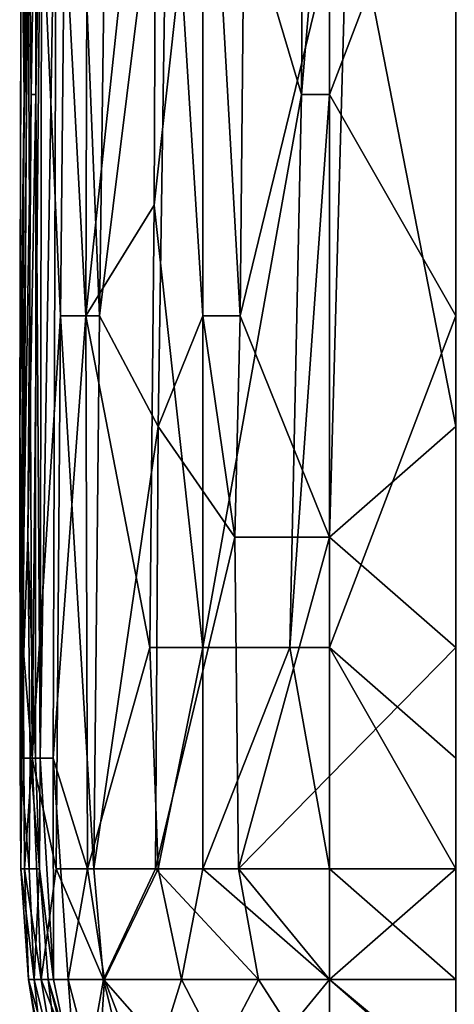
# Model space of a CAD drawing. Extents: x -1.1 to 1.1, y -0.36 to 0.36.
# Tile 6 of 256: x -1.0164 to -1.001, y -0.3206 to -0.2858. Entities that reach past the tile are written whole.
import ezdxf

# ---------------------------------------------------------------- set-up
doc = ezdxf.new("R2010")
doc.units = 0

msp = doc.modelspace()

# ---------------------------------------------------------------- linework, layer by layer
for points in [[(-1.016233, -0.253307, 0.342581), (-1.016364, -0.300182, 0.342581), (-1.016071, -0.280651, 0.346487)], [(-1.016307, -0.280651, 0.338675), (-1.016364, -0.300182, 0.342581), (-1.016233, -0.253307, 0.342581)], [(-1.016203, -0.288463, 0.319144), (-1.016243, -0.268932, 0.326956), (-1.01608, -0.265026, 0.307425)], [(-1.01608, -0.265026, 0.307425), (-1.016042, -0.280651, 0.303519), (-1.016203, -0.288463, 0.319144)], [(-1.016203, -0.288463, 0.319144), (-1.016307, -0.280651, 0.338675), (-1.016243, -0.268932, 0.326956)], [(-1.015634, -0.280651, 0.350394), (-1.014922, -0.296276, 0.3543), (-1.014647, -0.268932, 0.3543)], [(-1.014647, -0.268932, 0.3543), (-1.014922, -0.296276, 0.3543), (-1.013539, -0.296276, 0.358206)], [(-1.013222, -0.272838, 0.358206), (-1.014647, -0.268932, 0.3543), (-1.013539, -0.296276, 0.358206)], [(-1.01403, -0.296276, 0.276175), (-1.01506, -0.276745, 0.280081), (-1.013953, -0.272838, 0.276175)], [(-1.013953, -0.272838, 0.276175), (-1.011527, -0.272838, 0.272269), (-1.01403, -0.296276, 0.276175)], [(-1.011611, -0.29237, 0.272269), (-1.01403, -0.296276, 0.276175), (-1.011527, -0.272838, 0.272269)], [(-1.013539, -0.296276, 0.358206), (-1.011122, -0.276745, 0.362112), (-1.013222, -0.272838, 0.358206)], [(-1.009887, -0.276745, 0.270671), (-1.011611, -0.29237, 0.272269), (-1.011527, -0.272838, 0.272269)], [(-1.009887, -0.296276, 0.364307), (-1.009887, -0.272838, 0.363951), (-1.011122, -0.276745, 0.362112)], [(-1.008345, -0.272838, 0.366019), (-1.009887, -0.272838, 0.363951), (-1.008576, -0.296276, 0.366019)], [(-1.009887, -0.296276, 0.364307), (-1.008576, -0.296276, 0.366019), (-1.009887, -0.272838, 0.363951)], [(-1.004764, -0.280651, 0.369925), (-1.008345, -0.272838, 0.366019), (-1.008576, -0.296276, 0.366019)], [(-1.015771, -0.276745, 0.287894), (-1.015953, -0.288463, 0.295706), (-1.016042, -0.280651, 0.303519)], [(-1.015797, -0.288463, 0.287894), (-1.015953, -0.288463, 0.295706), (-1.015771, -0.276745, 0.287894)], [(-1.015771, -0.276745, 0.287894), (-1.015584, -0.276745, 0.283987), (-1.015797, -0.288463, 0.287894)], [(-1.015584, -0.276745, 0.283987), (-1.015635, -0.311901, 0.283987), (-1.015797, -0.288463, 0.287894)], [(-1.015584, -0.276745, 0.283987), (-1.01506, -0.276745, 0.280081), (-1.015635, -0.311901, 0.283987)], [(-1.015176, -0.311901, 0.280081), (-1.015635, -0.311901, 0.283987), (-1.01506, -0.276745, 0.280081)], [(-1.015176, -0.311901, 0.280081), (-1.01506, -0.276745, 0.280081), (-1.01403, -0.296276, 0.276175)], [(-1.011122, -0.276745, 0.362112), (-1.013539, -0.296276, 0.358206), (-1.011472, -0.300182, 0.362112)], [(-1.011611, -0.29237, 0.272269), (-1.009887, -0.276745, 0.270671), (-1.009887, -0.307995, 0.2704)], [(-1.009887, -0.296276, 0.364307), (-1.011122, -0.276745, 0.362112), (-1.011472, -0.300182, 0.362112)], [(-1.009887, -0.276745, 0.270671), (-1.006332, -0.276745, 0.268362), (-1.006409, -0.288463, 0.268362)], [(-1.006409, -0.288463, 0.268362), (-1.009887, -0.307995, 0.2704), (-1.009887, -0.276745, 0.270671)], [(-1.005416, -0.276745, 0.2679), (-1.005416, -0.288463, 0.267861), (-1.006409, -0.288463, 0.268362)], [(-1.006332, -0.276745, 0.268362), (-1.005416, -0.276745, 0.2679), (-1.006409, -0.288463, 0.268362)], [(-1.005416, -0.288463, 0.267861), (-1.005416, -0.276745, 0.2679), (-1.000946, -0.276745, 0.266525)], [(-1.000946, -0.276745, 0.266525), (-1.000946, -0.296276, 0.266348), (-1.005416, -0.288463, 0.267861)], [(-1.016071, -0.280651, 0.346487), (-1.016364, -0.300182, 0.342581), (-1.016237, -0.307995, 0.346487)], [(-1.016307, -0.280651, 0.338675), (-1.016203, -0.288463, 0.319144), (-1.016364, -0.300182, 0.342581)], [(-1.016042, -0.280651, 0.303519), (-1.015953, -0.288463, 0.295706), (-1.016342, -0.311901, 0.330862)], [(-1.016203, -0.288463, 0.319144), (-1.016042, -0.280651, 0.303519), (-1.016342, -0.311901, 0.330862)], [(-1.016237, -0.307995, 0.346487), (-1.015921, -0.311901, 0.350394), (-1.016071, -0.280651, 0.346487)], [(-1.015634, -0.280651, 0.350394), (-1.016071, -0.280651, 0.346487), (-1.015921, -0.311901, 0.350394)], [(-1.015634, -0.280651, 0.350394), (-1.015921, -0.311901, 0.350394), (-1.014922, -0.296276, 0.3543)], [(-1.005416, -0.304088, 0.369491), (-1.004764, -0.280651, 0.369925), (-1.008576, -0.296276, 0.366019)], [(-1.005416, -0.304088, 0.369491), (-1.000946, -0.300182, 0.373034), (-1.004764, -0.280651, 0.369925)], [(-1.000946, -0.280651, 0.373101), (-1.004764, -0.280651, 0.369925), (-1.000946, -0.300182, 0.373034)], [(-1.016342, -0.311901, 0.330862), (-1.016364, -0.300182, 0.342581), (-1.016203, -0.288463, 0.319144)], [(-1.016077, -0.304088, 0.303519), (-1.016342, -0.311901, 0.330862), (-1.015953, -0.288463, 0.295706)], [(-1.015953, -0.288463, 0.295706), (-1.015797, -0.288463, 0.287894), (-1.016077, -0.304088, 0.303519)], [(-1.015804, -0.311901, 0.287894), (-1.016077, -0.304088, 0.303519), (-1.015797, -0.288463, 0.287894)], [(-1.015797, -0.288463, 0.287894), (-1.015635, -0.311901, 0.283987), (-1.015804, -0.311901, 0.287894)], [(-1.006409, -0.288463, 0.268362), (-1.006814, -0.307995, 0.268362), (-1.009887, -0.307995, 0.2704)], [(-1.005416, -0.288463, 0.267861), (-1.005416, -0.307995, 0.267647), (-1.006814, -0.307995, 0.268362)], [(-1.006814, -0.307995, 0.268362), (-1.006409, -0.288463, 0.268362), (-1.005416, -0.288463, 0.267861)], [(-1.000946, -0.296276, 0.266348), (-1.005416, -0.307995, 0.267647), (-1.005416, -0.288463, 0.267861)], [(-1.01403, -0.296276, 0.276175), (-1.011611, -0.29237, 0.272269), (-1.011761, -0.307995, 0.272269)], [(-1.011611, -0.29237, 0.272269), (-1.009887, -0.307995, 0.2704), (-1.011761, -0.307995, 0.272269)], [(-1.014922, -0.296276, 0.3543), (-1.015921, -0.311901, 0.350394), (-1.015073, -0.315807, 0.3543)], [(-1.013971, -0.315807, 0.276175), (-1.015176, -0.311901, 0.280081), (-1.01403, -0.296276, 0.276175)], [(-1.014922, -0.296276, 0.3543), (-1.015073, -0.315807, 0.3543), (-1.013747, -0.315807, 0.358206)], [(-1.013539, -0.296276, 0.358206), (-1.014922, -0.296276, 0.3543), (-1.013747, -0.315807, 0.358206)], [(-1.01403, -0.296276, 0.276175), (-1.011761, -0.307995, 0.272269), (-1.013971, -0.315807, 0.276175)], [(-1.013747, -0.315807, 0.358206), (-1.011472, -0.300182, 0.362112), (-1.013539, -0.296276, 0.358206)], [(-1.011472, -0.300182, 0.362112), (-1.008757, -0.304088, 0.366019), (-1.009887, -0.296276, 0.364307)], [(-1.008576, -0.296276, 0.366019), (-1.009887, -0.296276, 0.364307), (-1.008757, -0.304088, 0.366019)], [(-1.008576, -0.296276, 0.366019), (-1.008757, -0.304088, 0.366019), (-1.005416, -0.304088, 0.369491)], [(-1.000946, -0.296276, 0.266348), (-1.000946, -0.311901, 0.266176), (-1.005416, -0.307995, 0.267647)], [(-1.016318, -0.315807, 0.338675), (-1.016237, -0.307995, 0.346487), (-1.016364, -0.300182, 0.342581)], [(-1.016342, -0.311901, 0.330862), (-1.016318, -0.315807, 0.338675), (-1.016364, -0.300182, 0.342581)], [(-1.011472, -0.300182, 0.362112), (-1.013747, -0.315807, 0.358206), (-1.01156, -0.315807, 0.362112)], [(-1.008757, -0.304088, 0.366019), (-1.011472, -0.300182, 0.362112), (-1.01156, -0.315807, 0.362112)], [(-1.000946, -0.307995, 0.372949), (-1.000946, -0.300182, 0.373034), (-1.005416, -0.304088, 0.369491)], [(-1.016077, -0.304088, 0.303519), (-1.015995, -0.311901, 0.299612), (-1.016342, -0.311901, 0.330862)], [(-1.016077, -0.304088, 0.303519), (-1.015804, -0.311901, 0.287894), (-1.015995, -0.311901, 0.299612)], [(-1.008757, -0.304088, 0.366019), (-1.01156, -0.315807, 0.362112), (-1.008631, -0.315807, 0.366019)], [(-1.008631, -0.315807, 0.366019), (-1.005416, -0.304088, 0.369491), (-1.008757, -0.304088, 0.366019)], [(-1.000946, -0.307995, 0.372949), (-1.005416, -0.304088, 0.369491), (-1.008631, -0.315807, 0.366019)], [(-1.016237, -0.307995, 0.346487), (-1.016318, -0.315807, 0.338675), (-1.016191, -0.315807, 0.346487)], [(-1.016237, -0.307995, 0.346487), (-1.016191, -0.315807, 0.346487), (-1.015921, -0.311901, 0.350394)], [(-1.011475, -0.315807, 0.272269), (-1.013971, -0.315807, 0.276175), (-1.011761, -0.307995, 0.272269)], [(-1.011475, -0.315807, 0.272269), (-1.011761, -0.307995, 0.272269), (-1.009887, -0.307995, 0.2704)], [(-1.009887, -0.307995, 0.2704), (-1.009887, -0.315807, 0.270744), (-1.011475, -0.315807, 0.272269)], [(-1.009887, -0.315807, 0.270744), (-1.009887, -0.307995, 0.2704), (-1.006814, -0.307995, 0.268362)], [(-1.006814, -0.307995, 0.268362), (-1.005416, -0.315807, 0.267919), (-1.009887, -0.315807, 0.270744)], [(-1.000946, -0.315807, 0.372327), (-1.000946, -0.307995, 0.372949), (-1.008631, -0.315807, 0.366019)], [(-1.005416, -0.315807, 0.267919), (-1.006814, -0.307995, 0.268362), (-1.005416, -0.307995, 0.267647)], [(-1.000946, -0.315807, 0.266404), (-1.005416, -0.307995, 0.267647), (-1.000946, -0.311901, 0.266176)], [(-1.000946, -0.315807, 0.266404), (-1.005416, -0.315807, 0.267919), (-1.005416, -0.307995, 0.267647)], [(-1.016034, -0.315807, 0.315237), (-1.016342, -0.311901, 0.330862), (-1.015995, -0.311901, 0.299612)], [(-1.016318, -0.315807, 0.338675), (-1.016342, -0.311901, 0.330862), (-1.016034, -0.315807, 0.315237)], [(-1.015921, -0.311901, 0.350394), (-1.016191, -0.315807, 0.346487), (-1.015603, -0.319713, 0.350394)], [(-1.015668, -0.315807, 0.287894), (-1.016034, -0.315807, 0.315237), (-1.015995, -0.311901, 0.299612)], [(-1.015804, -0.311901, 0.287894), (-1.015668, -0.315807, 0.287894), (-1.015995, -0.311901, 0.299612)], [(-1.015603, -0.319713, 0.350394), (-1.015073, -0.315807, 0.3543), (-1.015921, -0.311901, 0.350394)], [(-1.015804, -0.311901, 0.287894), (-1.015635, -0.311901, 0.283987), (-1.015668, -0.315807, 0.287894)], [(-1.015168, -0.319713, 0.283987), (-1.015668, -0.315807, 0.287894), (-1.015635, -0.311901, 0.283987)], [(-1.015635, -0.311901, 0.283987), (-1.015176, -0.311901, 0.280081), (-1.015168, -0.319713, 0.283987)], [(-1.014649, -0.319713, 0.280081), (-1.015168, -0.319713, 0.283987), (-1.015176, -0.311901, 0.280081)], [(-1.013971, -0.315807, 0.276175), (-1.014649, -0.319713, 0.280081), (-1.015176, -0.311901, 0.280081)], [(-1.016318, -0.315807, 0.338675), (-1.016054, -0.319713, 0.342581), (-1.016191, -0.315807, 0.346487)], [(-1.016054, -0.319713, 0.342581), (-1.016318, -0.315807, 0.338675), (-1.015857, -0.319713, 0.32305)], [(-1.016034, -0.315807, 0.315237), (-1.015857, -0.319713, 0.32305), (-1.016318, -0.315807, 0.338675)], [(-1.015603, -0.319713, 0.350394), (-1.016191, -0.315807, 0.346487), (-1.016054, -0.319713, 0.342581)], [(-1.016034, -0.315807, 0.315237), (-1.015668, -0.315807, 0.287894), (-1.015857, -0.319713, 0.32305)], [(-1.015857, -0.319713, 0.32305), (-1.015668, -0.315807, 0.287894), (-1.015361, -0.319713, 0.287894)], [(-1.015168, -0.319713, 0.283987), (-1.015361, -0.319713, 0.287894), (-1.015668, -0.315807, 0.287894)], [(-1.015603, -0.319713, 0.350394), (-1.013399, -0.319713, 0.358206), (-1.015073, -0.315807, 0.3543)], [(-1.015073, -0.315807, 0.3543), (-1.013399, -0.319713, 0.358206), (-1.013747, -0.315807, 0.358206)], [(-1.013369, -0.319713, 0.276175), (-1.014649, -0.319713, 0.280081), (-1.013971, -0.315807, 0.276175)], [(-1.013971, -0.315807, 0.276175), (-1.011475, -0.315807, 0.272269), (-1.013369, -0.319713, 0.276175)], [(-1.013747, -0.315807, 0.358206), (-1.013399, -0.319713, 0.358206), (-1.01156, -0.315807, 0.362112)], [(-1.013399, -0.319713, 0.358206), (-1.007923, -0.319713, 0.366019), (-1.01156, -0.315807, 0.362112)], [(-1.011475, -0.315807, 0.272269), (-1.01065, -0.319713, 0.272269), (-1.013369, -0.319713, 0.276175)], [(-1.01156, -0.315807, 0.362112), (-1.007923, -0.319713, 0.366019), (-1.008631, -0.315807, 0.366019)], [(-1.01065, -0.319713, 0.272269), (-1.011475, -0.315807, 0.272269), (-1.009887, -0.315807, 0.270744)], [(-1.009887, -0.315807, 0.270744), (-1.005416, -0.319713, 0.268599), (-1.01065, -0.319713, 0.272269)], [(-1.005416, -0.319713, 0.268599), (-1.009887, -0.315807, 0.270744), (-1.005416, -0.315807, 0.267919)], [(-1.000946, -0.315807, 0.372327), (-1.008631, -0.315807, 0.366019), (-1.005416, -0.319713, 0.368373)], [(-1.007923, -0.319713, 0.366019), (-1.005416, -0.319713, 0.368373), (-1.008631, -0.315807, 0.366019)], [(-1.000946, -0.319713, 0.371416), (-1.000946, -0.315807, 0.372327), (-1.005416, -0.319713, 0.368373)], [(-1.005416, -0.315807, 0.267919), (-1.000946, -0.315807, 0.266404), (-1.000946, -0.319713, 0.2671)], [(-1.005416, -0.315807, 0.267919), (-1.000946, -0.319713, 0.2671), (-1.005416, -0.319713, 0.268599)], [(-1.016054, -0.319713, 0.342581), (-1.014952, -0.32362, 0.350394), (-1.015603, -0.319713, 0.350394)], [(-1.016054, -0.319713, 0.342581), (-1.01535, -0.32362, 0.346487), (-1.014952, -0.32362, 0.350394)], [(-1.01535, -0.32362, 0.346487), (-1.016054, -0.319713, 0.342581), (-1.015425, -0.32362, 0.334769)], [(-1.015857, -0.319713, 0.32305), (-1.015425, -0.32362, 0.334769), (-1.016054, -0.319713, 0.342581)], [(-1.014899, -0.32362, 0.303519), (-1.015425, -0.32362, 0.334769), (-1.015857, -0.319713, 0.32305)], [(-1.014899, -0.32362, 0.303519), (-1.015857, -0.319713, 0.32305), (-1.015361, -0.319713, 0.287894)], [(-1.015603, -0.319713, 0.350394), (-1.014098, -0.32362, 0.3543), (-1.013399, -0.319713, 0.358206)], [(-1.014952, -0.32362, 0.350394), (-1.014098, -0.32362, 0.3543), (-1.015603, -0.319713, 0.350394)], [(-1.014359, -0.323562, 0.283987), (-1.015361, -0.319713, 0.287894), (-1.015168, -0.319713, 0.283987)], [(-1.015361, -0.319713, 0.287894), (-1.01304, -0.327526, 0.2918), (-1.014899, -0.32362, 0.303519)], [(-1.01304, -0.327526, 0.2918), (-1.015361, -0.319713, 0.287894), (-1.014359, -0.323562, 0.283987)], [(-1.014649, -0.319713, 0.280081), (-1.014359, -0.323562, 0.283987), (-1.015168, -0.319713, 0.283987)], [(-1.014359, -0.323562, 0.283987), (-1.014649, -0.319713, 0.280081), (-1.013625, -0.32362, 0.280081)], [(-1.014649, -0.319713, 0.280081), (-1.013369, -0.319713, 0.276175), (-1.013625, -0.32362, 0.280081)], [(-1.013399, -0.319713, 0.358206), (-1.014098, -0.32362, 0.3543), (-1.012442, -0.32362, 0.358206)], [(-1.013369, -0.319713, 0.276175), (-1.011857, -0.32362, 0.276175), (-1.013625, -0.32362, 0.280081)], [(-1.013399, -0.319713, 0.358206), (-1.009979, -0.32362, 0.362112), (-1.007923, -0.319713, 0.366019)], [(-1.013399, -0.319713, 0.358206), (-1.012442, -0.32362, 0.358206), (-1.009979, -0.32362, 0.362112)], [(-1.013369, -0.319713, 0.276175), (-1.01065, -0.319713, 0.272269), (-1.011857, -0.32362, 0.276175)], [(-1.008625, -0.32362, 0.272269), (-1.011857, -0.32362, 0.276175), (-1.01065, -0.319713, 0.272269)], [(-1.008625, -0.32362, 0.272269), (-1.01065, -0.319713, 0.272269), (-1.005416, -0.319713, 0.268599)], [(-1.007923, -0.319713, 0.366019), (-1.009979, -0.32362, 0.362112), (-1.005416, -0.32362, 0.366776)], [(-1.005416, -0.32362, 0.270215), (-1.008625, -0.32362, 0.272269), (-1.005416, -0.319713, 0.268599)], [(-1.005416, -0.319713, 0.368373), (-1.007923, -0.319713, 0.366019), (-1.005416, -0.32362, 0.366776)], [(-1.005416, -0.32362, 0.366776), (-1.000946, -0.323432, 0.369925), (-1.005416, -0.319713, 0.368373)], [(-1.000946, -0.319713, 0.371416), (-1.005416, -0.319713, 0.368373), (-1.000946, -0.323432, 0.369925)], [(-1.000946, -0.32362, 0.268552), (-1.005416, -0.32362, 0.270215), (-1.005416, -0.319713, 0.268599)], [(-1.000946, -0.319713, 0.2671), (-1.000946, -0.32362, 0.268552), (-1.005416, -0.319713, 0.268599)]]:
    msp.add_3dface(points)

doc.saveas('drawing.dxf')
